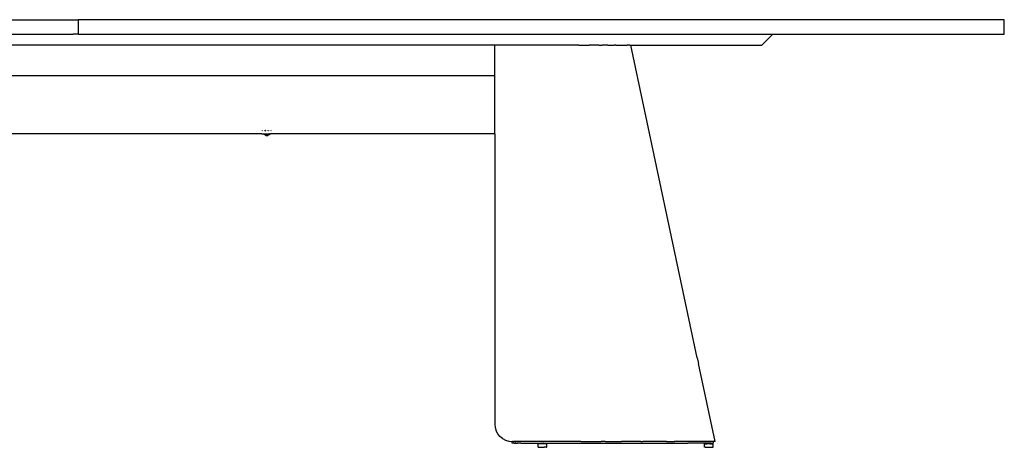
# Model space of a CAD drawing. Extents: x -1681 to 1519, y -1242 to 981.
# Tile 8 of 28: x -182 to 1519, y -1242 to -503. Entities that reach past the tile are written whole.
import ezdxf

# ---------------------------------------------------------------- set-up
doc = ezdxf.new("R2010")
doc.units = 0
doc.layers.get('0').update_dxf_attribs({"linetype": 'CONTINUOUS'})

msp = doc.modelspace()

# ---------------------------------------------------------------- linework, layer by layer
for p, q in [((-1448.2, -502.8), (-81.2, -502.8)), ((-81.2, -502.8), (-81.2, -527.8)), ((1285.8, -502.8), (-81.2, -502.8)), ((1346.1, -502.8), (1285.8, -502.8)), ((1402.3, -502.8), (1346.1, -502.8)), ((1450.5, -502.8), (1402.3, -502.8)), ((1487.5, -502.8), (1450.5, -502.8)), ((1510.8, -502.8), (1487.5, -502.8)), ((1518.8, -502.8), (1510.8, -502.8)), ((1518.8, -527.8), (1518.8, -502.8)), ((-485.1, -527.8), (-89.8, -527.8)), ((-81.2, -527.8), (-89.8, -527.8)), ((-81.2, -527.8), (1118.8, -527.8)), ((1099.8, -546.8), (1118.8, -527.8)), ((1118.8, -527.8), (1285.8, -527.8)), ((1285.8, -527.8), (1346.1, -527.8)), ((1346.1, -527.8), (1402.3, -527.8)), ((1402.3, -527.8), (1450.5, -527.8)), ((1450.5, -527.8), (1487.5, -527.8)), ((1487.5, -527.8), (1510.8, -527.8)), ((1510.8, -527.8), (1518.8, -527.8)), ((638.8, -546.8), (-750, -546.8)), ((713.4, -546.8), (638.8, -546.8)), ((638.8, -547.1), (638.8, -546.8)), ((638.8, -547.8), (638.8, -547.1)), ((638.8, -547.8), (638.8, -547.8)), ((638.8, -548.9), (638.8, -547.8)), ((638.8, -549), (638.8, -548.9)), ((638.8, -550.3), (638.8, -549)), ((638.8, -550.4), (638.8, -550.3)), ((638.8, -586.3), (638.8, -550.4)), ((750.8, -546.8), (713.4, -546.8)), ((769.4, -546.8), (750.8, -546.8)), ((778.5, -546.8), (769.4, -546.8)), ((783.5, -546.8), (778.5, -546.8)), ((783.5, -546.8), (801.6, -546.8)), ((818.6, -546.8), (801.6, -546.8)), ((818.6, -546.8), (824, -546.8)), ((824.1, -546.8), (824, -546.8)), ((834.1, -546.8), (824.1, -546.8)), ((834.1, -546.8), (844.5, -546.8)), ((844.5, -546.8), (844.7, -546.8)), ((847.7, -546.8), (844.7, -546.8)), ((847.7, -546.8), (858.8, -546.8)), ((858.8, -546.8), (867, -546.8)), ((871.9, -546.8), (867, -546.8)), ((871.9, -546.8), (873.5, -546.8)), ((988.4, -1087.4), (873.5, -546.8)), ((873.5, -546.8), (1099.8, -546.8)), ((638.8, -587), (638.8, -586.3)), ((638.8, -587.3), (638.8, -587)), ((638.8, -587.9), (638.8, -587.3)), ((638.8, -589), (638.8, -587.9)), ((638.8, -590.3), (638.8, -589)), ((638.8, -590.4), (638.8, -590.3)), ((638.8, -599.3), (638.8, -590.4)), ((120.6, -599.9), (-801.2, -599.9)), ((638.8, -599.9), (120.6, -599.9)), ((638.8, -599.9), (638.8, -599.3)), ((638.8, -603.9), (638.8, -599.9)), ((638.8, -604), (638.8, -603.9)), ((638.8, -616.7), (638.8, -604)), ((638.8, -616.8), (638.8, -616.7)), ((638.8, -629.5), (638.8, -616.8)), ((638.8, -629.6), (638.8, -629.5)), ((638.8, -640.7), (638.8, -629.6)), ((638.8, -640.9), (638.8, -640.7)), ((638.8, -649.1), (638.8, -640.9)), ((638.8, -649.3), (638.8, -649.1)), ((638.8, -653.6), (638.8, -649.3)), ((638.8, -653.7), (638.8, -653.6)), ((638.8, -689.5), (638.8, -653.7)), ((237.3, -694.8), (237.3, -694.6)), ((237.3, -695), (237.3, -694.8)), ((237.3, -695.2), (237.3, -695.2)), ((237.3, -695.3), (237.3, -695.2)), ((241.5, -694.8), (241.5, -694.6)), ((241.5, -695), (241.5, -694.8)), ((241.5, -695.2), (241.5, -695.2)), ((241.5, -695.3), (241.5, -695.2)), ((241.5, -695.3), (241.5, -695.3)), ((242.4, -694.8), (242.4, -694.8)), ((242.4, -694.8), (242.4, -694.9)), ((242.4, -694.8), (242.4, -694.9)), ((242.4, -694.8), (242.4, -694.8)), ((242.4, -694.9), (242.4, -694.8)), ((242.4, -694.8), (242.5, -694.8)), ((242.4, -694.8), (242.4, -694.8)), ((242.4, -694.8), (242.4, -694.9)), ((242.5, -694.8), (242.4, -694.8)), ((242.4, -695), (242.4, -694.9)), ((242.4, -694.9), (242.4, -694.9)), ((242.4, -694.9), (242.4, -694.9)), ((242.4, -695), (242.4, -695)), ((242.5, -694.8), (242.5, -694.8)), ((242.6, -694.8), (242.5, -694.8)), ((242.6, -694.7), (242.6, -694.7)), ((242.7, -694.7), (242.6, -694.7)), ((242.7, -694.7), (242.6, -694.7)), ((242.6, -694.7), (242.6, -694.7)), ((242.6, -694.7), (242.6, -694.7)), ((242.6, -694.7), (242.6, -694.8)), ((242.8, -694.6), (242.7, -694.6)), ((242.8, -694.6), (242.7, -694.6)), ((242.7, -694.6), (242.7, -694.7)), ((242.7, -695.2), (242.7, -695.2)), ((242.7, -695.2), (242.7, -695.2)), ((242.8, -695.3), (242.7, -695.2)), ((242.8, -694.6), (242.8, -694.6)), ((242.8, -695.3), (242.9, -695.3)), ((242.9, -695.3), (242.9, -695.3)), ((242.9, -695.3), (242.9, -695.3)), ((246.7, -694.7), (246.6, -694.8)), ((246.6, -694.8), (246.6, -695)), ((246.6, -694.8), (246.6, -694.8)), ((246.6, -694.8), (246.6, -694.8)), ((246.6, -694.8), (246.6, -694.8)), ((246.6, -694.8), (246.6, -694.9)), ((246.6, -694.9), (246.6, -695)), ((246.7, -694.7), (246.7, -694.7)), ((246.7, -694.7), (246.7, -694.7)), ((246.8, -694.7), (246.7, -694.7)), ((246.9, -694.6), (246.8, -694.7)), ((246.8, -694.7), (246.8, -694.7)), ((246.9, -694.6), (246.9, -694.6)), ((246.9, -694.6), (246.9, -694.6)), ((247, -694.6), (246.9, -694.6)), ((247, -694.6), (246.9, -694.7)), ((246.9, -694.7), (246.9, -694.6)), ((246.9, -695.2), (246.9, -695.2)), ((246.9, -695.2), (246.9, -695.2)), ((246.9, -695.2), (246.9, -695.3)), ((247, -695.3), (246.9, -695.3)), ((247, -694.6), (247, -694.6)), ((247, -695.3), (247.1, -695.3)), ((247.1, -695.3), (247.1, -695.3)), ((247.1, -695.3), (247.1, -695.3)), ((248, -694.8), (248, -694.6)), ((248, -695), (248, -694.8)), ((248, -695.3), (248, -695.2)), ((252.2, -694.8), (252.2, -694.6)), ((252.2, -695), (252.2, -694.8)), ((252.2, -695.2), (252.2, -695.2)), ((252.2, -695.2), (252.3, -695.2)), ((252.2, -695.3), (252.2, -695.2)), ((252.2, -695.3), (252.2, -695.3)), ((252.3, -695.3), (252.2, -695.3)), ((252.3, -695), (252.3, -694.6)), ((638.8, -693.6), (638.8, -689.5)), ((638.8, -694), (638.8, -693.6)), ((638.8, -694.1), (638.8, -694)), ((638.8, -694.5), (638.8, -694.1)), ((638.8, -694.6), (638.8, -694.5)), ((638.8, -694.6), (638.8, -694.6)), ((638.8, -695.1), (638.8, -694.6)), ((638.8, -695.2), (638.8, -695.1)), ((638.8, -695.2), (638.8, -695.3)), ((638.8, -696.6), (638.8, -695.3)), ((638.8, -696.7), (638.8, -696.6)), ((638.8, -697.8), (638.8, -696.7)), ((236.4, -699.8), (-402.2, -699.8)), ((236.4, -699.8), (239.8, -699.8)), ((239.8, -699.8), (239.8, -699.8)), ((239.8, -699.8), (239.9, -699.8)), ((239.8, -699.8), (239.8, -700.6)), ((239.8, -699.8), (239.8, -699.8)), ((239.8, -700.6), (239.8, -700.6)), ((239.8, -700.6), (239.8, -700.8)), ((239.8, -700.8), (239.8, -700.8)), ((239.8, -701), (239.8, -700.8)), ((239.8, -701), (239.8, -701.1)), ((239.8, -701.1), (239.8, -701.1)), ((239.8, -701.1), (239.8, -701.3)), ((239.8, -701.3), (239.8, -701.3)), ((239.8, -701.3), (239.8, -701.3)), ((239.9, -701.3), (239.8, -701.3)), ((239.8, -701.3), (239.8, -701.3)), ((239.9, -699.8), (239.9, -699.8)), ((239.9, -699.8), (240, -699.8)), ((240, -701.3), (239.9, -701.3)), ((239.9, -701.3), (239.9, -701.3)), ((240, -699.8), (240.4, -699.8)), ((240.4, -701.3), (240, -701.3)), ((240.4, -699.8), (240.9, -699.8)), ((240.5, -701.3), (240.4, -701.3)), ((240.8, -701.3), (240.5, -701.3)), ((240.8, -701.3), (240.9, -701.3)), ((240.9, -699.8), (241.6, -699.8)), ((240.9, -701.3), (241, -701.3)), ((241.3, -701.3), (241, -701.3)), ((241.4, -701.3), (241.3, -701.3)), ((241.6, -701.3), (241.4, -701.3)), ((241.6, -699.8), (242.4, -699.8)), ((241.6, -701.3), (241.7, -701.3)), ((241.7, -701.3), (241.8, -701.3)), ((241.7, -701.3), (241.8, -701.3)), ((241.8, -701.3), (242, -701.3)), ((241.8, -701.3), (241.8, -701.3)), ((241.8, -701.3), (242.1, -701.9)), ((241.8, -701.3), (242, -701.3)), ((242, -701.3), (242.3, -701.3)), ((242.1, -701.9), (242.5, -702.4)), ((242.3, -701.3), (242.4, -701.3)), ((242.4, -699.8), (243.3, -699.8)), ((242.4, -701.3), (242.9, -701.3)), ((242.5, -702.5), (242.5, -702.4)), ((242.7, -702.6), (242.5, -702.5)), ((242.7, -702.7), (242.7, -702.6)), ((242.8, -702.7), (242.7, -702.7)), ((242.8, -702.4), (242.8, -702.5)), ((242.8, -702.7), (242.8, -702.8)), ((243, -702.9), (242.8, -702.8)), ((242.9, -701.3), (243.3, -701.3)), ((243, -702.9), (243.1, -703)), ((243.1, -703), (243.2, -703)), ((243.3, -702.9), (243.2, -703)), ((243.2, -703), (243.2, -702.9)), ((243.3, -702.9), (243.2, -702.9)), ((243.3, -699.8), (244.2, -699.8)), ((243.3, -701.3), (243.5, -701.3)), ((243.3, -702.9), (243.4, -702.8)), ((243.3, -703), (243.3, -702.9)), ((243.3, -703), (243.4, -702.9)), ((243.3, -702.9), (243.3, -703)), ((243.3, -702.9), (243.3, -702.9)), ((243.3, -702.9), (243.3, -702.9)), ((243.4, -702.8), (243.5, -702.8)), ((243.7, -702.9), (243.4, -703)), ((243.4, -703), (243.4, -702.9)), ((243.5, -701.3), (244.2, -701.3)), ((243.5, -702.8), (243.5, -702.7)), ((243.5, -702.7), (243.6, -702.8)), ((243.6, -702.8), (243.7, -702.8)), ((243.8, -702.8), (243.7, -702.9)), ((243.7, -702.8), (243.8, -702.8)), ((243.9, -702.8), (243.8, -702.8)), ((243.8, -702.8), (244, -702.9)), ((244, -702.9), (244.5, -703)), ((244.2, -699.8), (245.1, -699.8)), ((244.2, -701.3), (244.2, -701.3)), ((244.2, -701.3), (245, -701.3)), ((244.5, -703), (244.6, -702.9)), ((244.7, -703), (244.6, -702.9)), ((244.7, -702.9), (244.7, -703)), ((244.8, -702.9), (244.7, -702.9)), ((244.7, -702.9), (244.7, -702.9)), ((244.9, -703), (244.8, -702.9)), ((244.8, -702.9), (244.9, -702.9)), ((244.9, -703), (245, -702.9)), ((244.9, -702.9), (245, -702.9)), ((245, -701.3), (245.1, -701.3)), ((245.5, -702.9), (245, -703)), ((245, -703), (245, -702.9)), ((245, -702.9), (245, -702.9)), ((245, -702.9), (245, -702.9)), ((245, -702.9), (245.1, -702.9)), ((245.1, -699.8), (246.1, -699.8)), ((245.1, -701.3), (245.7, -701.3)), ((245.1, -702.9), (245.4, -702.7)), ((245.4, -702.7), (245.5, -702.7)), ((245.5, -702.7), (245.6, -702.8)), ((245.7, -702.8), (245.5, -702.9)), ((245.6, -702.8), (245.6, -702.8)), ((245.6, -702.8), (245.6, -702.8)), ((245.6, -702.8), (245.6, -702.8)), ((245.6, -702.8), (245.7, -702.8)), ((245.7, -701.3), (246.1, -701.3)), ((245.7, -702.8), (245.8, -702.9)), ((245.8, -702.9), (246.1, -703)), ((246.1, -699.8), (247, -699.8)), ((246.1, -701.3), (246.4, -701.3)), ((246.2, -702.9), (246.1, -703)), ((246.3, -702.9), (246.2, -703)), ((246.2, -703), (246.2, -702.9)), ((246.2, -703), (246.2, -702.9)), ((246.2, -702.9), (246.3, -702.9)), ((246.3, -703), (246.3, -702.9)), ((246.3, -703), (246.3, -702.9)), ((246.4, -703), (246.3, -703)), ((246.4, -701.3), (247, -701.3)), ((246.4, -702.9), (246.6, -702.8)), ((246.6, -702.9), (246.4, -703)), ((246.4, -703), (246.4, -702.9)), ((246.7, -702.8), (246.6, -702.9)), ((246.6, -702.8), (246.7, -702.8)), ((246.7, -702.7), (247, -702.5)), ((246.7, -702.8), (246.7, -702.7)), ((246.7, -702.7), (246.7, -702.7)), ((247, -699.8), (247.8, -699.8)), ((247, -701.3), (247.4, -701.3)), ((247.4, -701.9), (247, -702.5)), ((247.4, -701.3), (247.7, -701.3)), ((247.8, -701.3), (247.4, -701.9)), ((247.7, -701.3), (247.8, -701.3)), ((247.8, -699.8), (248.5, -699.8)), ((247.8, -701.3), (248.5, -701.3)), ((248.5, -699.8), (249, -699.8)), ((248.5, -701.3), (249, -701.3)), ((249, -699.8), (249.5, -699.8)), ((249, -701.3), (249.5, -701.3)), ((249.5, -699.8), (249.7, -699.8)), ((249.6, -701.3), (249.5, -701.3)), ((249.5, -701.3), (249.5, -701.3)), ((249.7, -701.3), (249.6, -701.3)), ((249.8, -699.8), (249.7, -700.1)), ((249.7, -699.8), (249.7, -699.8)), ((249.7, -699.8), (249.8, -699.8)), ((249.7, -700.1), (249.7, -700.1)), ((249.7, -700.1), (249.7, -700.2)), ((249.7, -700.3), (249.7, -700.2)), ((249.7, -700.3), (249.7, -700.4)), ((249.7, -700.4), (249.7, -700.6)), ((249.7, -700.6), (249.8, -701.3)), ((249.7, -701.3), (249.8, -701.3)), ((249.8, -701.3), (249.7, -701.3)), ((249.7, -701.3), (249.7, -701.3)), ((638.8, -699.8), (249.8, -699.8)), ((638.8, -698), (638.8, -697.8)), ((638.8, -698.9), (638.8, -698)), ((638.8, -699), (638.8, -698.9)), ((638.8, -699.5), (638.8, -699)), ((638.8, -699.6), (638.8, -699.5)), ((638.8, -699.8), (638.8, -699.6)), ((638.8, -699.8), (638.8, -1201.8)), ((988.4, -1087.4), (990.4, -1096.8)), ((1019.1, -1231.8), (990.4, -1096.8)), ((638.8, -1201.8), (639.3, -1207.6)), ((639.3, -1207.6), (641, -1213.2)), ((643.7, -1218.4), (641, -1213.2)), ((647.4, -1222.9), (643.7, -1218.4)), ((652, -1226.7), (647.4, -1222.9)), ((652, -1226.7), (657.2, -1229.5)), ((657.2, -1229.5), (662.8, -1231.2)), ((662.8, -1231.2), (668.8, -1231.8)), ((668.8, -1231.8), (669, -1231.8)), ((668.8, -1234.8), (668.8, -1231.8)), ((669, -1234.8), (668.8, -1234.8)), ((669.7, -1231.8), (669, -1231.8)), ((669.7, -1234.8), (669, -1234.8)), ((670.8, -1231.8), (669.7, -1231.8)), ((670.8, -1234.8), (669.7, -1234.8)), ((670.8, -1231.8), (672.2, -1231.8)), ((672.2, -1234.8), (670.8, -1234.8)), ((673.8, -1231.8), (672.2, -1231.8)), ((672.2, -1234.8), (673.8, -1234.8)), ((673.8, -1231.8), (674.1, -1231.8)), ((674.7, -1234.8), (673.8, -1234.8)), ((726.9, -1231.8), (674.1, -1231.8)), ((674.7, -1234.8), (674.8, -1234.8)), ((674.8, -1234.8), (676.8, -1234.8)), ((676.8, -1234.8), (676.8, -1234.8)), ((676.9, -1234.8), (676.8, -1234.8)), ((677, -1234.8), (676.9, -1234.8)), ((677, -1234.8), (677.1, -1234.8)), ((677.1, -1234.8), (677.2, -1234.8)), ((677.2, -1234.8), (677.9, -1234.8)), ((677.9, -1234.8), (677.9, -1234.8)), ((678.7, -1234.8), (677.9, -1234.8)), ((678.7, -1234.8), (678.8, -1234.8)), ((679.6, -1234.8), (678.8, -1234.8)), ((679.6, -1234.8), (679.7, -1234.8)), ((681.4, -1234.8), (679.7, -1234.8)), ((681.4, -1234.8), (681.4, -1234.8)), ((681.4, -1234.8), (681.5, -1234.8)), ((681.4, -1234.8), (681.4, -1234.8)), ((683.7, -1234.8), (681.5, -1234.8)), ((683.7, -1234.8), (717.8, -1234.9)), ((713.3, -1235.8), (713.3, -1235.8)), ((713.3, -1241.4), (713.3, -1235.8)), ((713.4, -1235.8), (713.3, -1235.8)), ((713.3, -1241.8), (713.3, -1241.4)), ((713.5, -1235.8), (713.4, -1235.8)), ((713.6, -1235.8), (713.5, -1235.8)), ((713.9, -1235.8), (713.6, -1235.8)), ((713.6, -1235.8), (713.6, -1235.8)), ((714, -1235.8), (713.9, -1235.8)), ((714.1, -1235.8), (714, -1235.8)), ((714.5, -1235.8), (714.1, -1235.8)), ((714.6, -1235.8), (714.5, -1235.8)), ((715.2, -1235.8), (714.6, -1235.8)), ((715.3, -1235.8), (715.2, -1235.8)), ((716, -1235.8), (715.3, -1235.8)), ((716.2, -1235.8), (716, -1235.8)), ((716.9, -1235.8), (716.2, -1235.8)), ((717.1, -1235.8), (716.9, -1235.8)), ((717.8, -1235.8), (717.1, -1235.8)), ((717.8, -1234.8), (717.8, -1234.9)), ((717.8, -1235.8), (717.8, -1234.9)), ((717.8, -1234.9), (717.8, -1234.9)), ((717.8, -1234.9), (717.8, -1234.9)), ((717.8, -1234.9), (717.9, -1234.9)), ((717.8, -1234.9), (717.8, -1234.9)), ((717.8, -1234.9), (717.8, -1234.9)), ((717.8, -1234.9), (717.9, -1234.9)), ((717.8, -1235.8), (717.8, -1235.8)), ((718, -1235.8), (717.8, -1235.8)), ((718, -1235.8), (717.8, -1235.8)), ((717.9, -1234.8), (717.9, -1234.8)), ((717.9, -1234.9), (717.9, -1234.8)), ((717.9, -1234.9), (718, -1234.9)), ((717.9, -1234.9), (717.9, -1234.9)), ((717.9, -1234.9), (717.9, -1234.9)), ((718, -1234.9), (718.1, -1234.9)), ((718, -1235.7), (718.1, -1235.6)), ((718, -1235.7), (718, -1235.8)), ((718, -1235.7), (718, -1235.7)), ((718, -1235.8), (718, -1235.8)), ((718.1, -1235.8), (718, -1235.8)), ((718, -1235.8), (718, -1235.8)), ((718.1, -1234.9), (718.1, -1234.9)), ((718.2, -1234.9), (718.1, -1234.9)), ((718.1, -1235.6), (718.2, -1235.6)), ((718.2, -1235.8), (718.1, -1235.8)), ((718.3, -1234.8), (718.2, -1234.8)), ((718.2, -1234.8), (718.2, -1234.9)), ((718.3, -1235.5), (718.2, -1235.5)), ((718.2, -1235.5), (718.2, -1235.6)), ((718.3, -1235.8), (718.2, -1235.8)), ((718.2, -1235.8), (718.2, -1235.8)), ((718.2, -1235.8), (718.2, -1235.8)), ((718.2, -1235.8), (718.2, -1235.8)), ((718.3, -1234.8), (718.3, -1234.8)), ((718.3, -1234.8), (718.4, -1234.8)), ((718.4, -1235.5), (718.3, -1235.5)), ((718.3, -1235.5), (718.3, -1235.5)), ((718.4, -1235.8), (718.3, -1235.8)), ((718.4, -1234.8), (718.4, -1234.8)), ((718.4, -1234.8), (718.5, -1234.9)), ((718.6, -1235.8), (718.4, -1235.8)), ((718.6, -1234.8), (718.5, -1234.9)), ((718.5, -1234.9), (718.5, -1234.9)), ((718.6, -1234.8), (718.7, -1234.9)), ((718.7, -1235.8), (718.6, -1235.8)), ((718.7, -1234.9), (718.8, -1234.9)), ((718.7, -1234.9), (718.7, -1234.9)), ((719.1, -1235.8), (718.7, -1235.8)), ((718.8, -1234.8), (718.9, -1234.8)), ((718.8, -1234.9), (718.8, -1234.9)), ((718.8, -1234.9), (718.9, -1234.9)), ((718.9, -1234.8), (719, -1234.8)), ((718.9, -1234.9), (719, -1234.9)), ((719, -1234.8), (719, -1234.9)), ((719, -1234.9), (719, -1234.9)), ((719, -1234.9), (719.1, -1234.9)), ((719.2, -1234.9), (719.1, -1234.9)), ((719.1, -1234.9), (719.1, -1234.9)), ((719.2, -1235.8), (719.1, -1235.8)), ((719.3, -1235), (719.2, -1234.9)), ((719.2, -1234.9), (719.2, -1234.9)), ((719.2, -1234.9), (719.2, -1234.9)), ((719.2, -1234.9), (719.3, -1234.9)), ((719.7, -1235.8), (719.2, -1235.8)), ((719.4, -1234.9), (719.3, -1235)), ((719.3, -1234.9), (719.3, -1234.9)), ((719.3, -1234.9), (719.4, -1234.9)), ((719.4, -1234.9), (719.4, -1235)), ((719.4, -1235), (719.4, -1234.9)), ((719.5, -1234.9), (719.4, -1234.9)), ((719.4, -1234.9), (719.4, -1234.9)), ((719.4, -1234.9), (719.5, -1234.9)), ((719.5, -1234.8), (719.6, -1234.8)), ((719.5, -1234.9), (719.5, -1234.8)), ((719.5, -1234.9), (719.6, -1234.9)), ((719.5, -1234.9), (719.5, -1234.9)), ((719.6, -1234.8), (719.7, -1234.8)), ((719.6, -1234.8), (719.6, -1234.8)), ((719.6, -1234.9), (719.6, -1234.9)), ((719.6, -1234.9), (719.7, -1234.9)), ((719.7, -1234.8), (719.7, -1234.9)), ((719.7, -1234.8), (719.8, -1234.8)), ((719.7, -1234.8), (719.7, -1234.8)), ((719.7, -1234.9), (719.7, -1234.9)), ((719.8, -1235.8), (719.7, -1235.8)), ((719.8, -1234.9), (719.8, -1234.8)), ((719.9, -1234.9), (719.8, -1234.9)), ((720.2, -1235.8), (719.8, -1235.8)), ((719.9, -1234.9), (720, -1234.9)), ((720.1, -1235), (720, -1234.9)), ((720.1, -1234.9), (720, -1234.9)), ((720.1, -1234.9), (720.2, -1234.8)), ((720.2, -1234.9), (720.1, -1234.9)), ((720.1, -1234.9), (720.1, -1235)), ((720.1, -1234.9), (720.1, -1234.9)), ((720.1, -1234.9), (720.1, -1234.9)), ((720.2, -1234.8), (720.2, -1234.9)), ((720.2, -1234.9), (720.2, -1234.9)), ((720.3, -1234.9), (720.2, -1234.9)), ((720.2, -1234.9), (720.3, -1234.9)), ((720.3, -1235.8), (720.2, -1235.8)), ((720.3, -1234.9), (720.3, -1234.8)), ((720.3, -1234.8), (720.4, -1234.8)), ((720.4, -1234.9), (720.3, -1234.9)), ((720.4, -1235.8), (720.3, -1235.8)), ((720.4, -1234.8), (720.5, -1234.9)), ((720.4, -1234.9), (720.4, -1234.9)), ((720.4, -1234.9), (720.5, -1235)), ((720.5, -1235.8), (720.4, -1235.8)), ((720.4, -1235.8), (720.4, -1235.8)), ((720.5, -1234.9), (720.6, -1234.8)), ((720.5, -1235), (720.5, -1234.9)), ((720.5, -1234.9), (720.5, -1235)), ((720.6, -1235), (720.5, -1235)), ((720.8, -1235.8), (720.5, -1235.8)), ((720.6, -1234.8), (720.7, -1234.9)), ((720.6, -1234.8), (720.6, -1234.8)), ((720.7, -1234.9), (720.6, -1235)), ((720.7, -1234.9), (720.8, -1234.9)), ((720.7, -1234.9), (720.7, -1234.9)), ((720.7, -1234.9), (720.7, -1234.9)), ((720.8, -1234.9), (720.8, -1234.9)), ((720.9, -1234.9), (720.8, -1234.9)), ((720.9, -1235.8), (720.8, -1235.8)), ((721, -1234.9), (720.9, -1234.9)), ((720.9, -1234.9), (720.9, -1234.9)), ((721, -1235.8), (720.9, -1235.8)), ((721, -1234.9), (721, -1234.9)), ((721, -1234.9), (721.1, -1234.9)), ((721.3, -1235.8), (721, -1235.8)), ((721.1, -1234.9), (721.2, -1234.9)), ((721.1, -1234.9), (721.1, -1234.9)), ((721.2, -1234.8), (721.3, -1234.8)), ((721.2, -1234.8), (721.2, -1234.8)), ((721.2, -1234.8), (721.2, -1234.9)), ((721.3, -1234.8), (721.3, -1234.8)), ((721.3, -1234.8), (721.3, -1234.8)), ((721.3, -1234.8), (721.4, -1234.8)), ((721.3, -1235.8), (721.3, -1235.8)), ((721.4, -1235.8), (721.3, -1235.8)), ((721.4, -1234.8), (721.5, -1234.8)), ((721.5, -1235.8), (721.4, -1235.8)), ((721.5, -1234.8), (721.5, -1234.9)), ((721.5, -1234.9), (721.6, -1234.9)), ((721.6, -1235.8), (721.5, -1235.8)), ((721.6, -1234.9), (721.7, -1234.9)), ((721.7, -1235.8), (721.6, -1235.8)), ((721.6, -1235.8), (721.6, -1235.8)), ((721.8, -1234.8), (721.7, -1234.8)), ((721.7, -1234.9), (721.7, -1234.8)), ((721.9, -1235.8), (721.7, -1235.8)), ((721.8, -1234.8), (721.8, -1234.8)), ((721.8, -1234.8), (721.9, -1234.8)), ((721.9, -1234.8), (721.9, -1234.8)), ((721.9, -1234.8), (722, -1234.8)), ((722, -1235.8), (721.9, -1235.8)), ((722.1, -1234.8), (722, -1234.8)), ((722.1, -1235.8), (722, -1235.8)), ((722.1, -1234.8), (722.2, -1234.9)), ((722.1, -1234.8), (722.1, -1234.8)), ((722.2, -1235.8), (722.1, -1235.8)), ((722.2, -1234.9), (722.2, -1234.9)), ((722.2, -1234.9), (722.2, -1234.9)), ((722.2, -1234.9), (722.3, -1234.9)), ((722.5, -1235.8), (722.2, -1235.8)), ((722.4, -1234.8), (722.3, -1234.9)), ((722.5, -1234.9), (722.4, -1234.8)), ((722.5, -1234.8), (722.5, -1234.9)), ((722.7, -1234.8), (722.5, -1234.8)), ((722.5, -1234.9), (722.5, -1234.9)), ((722.6, -1235.8), (722.5, -1235.8)), ((722.5, -1235.8), (722.5, -1235.8)), ((723, -1235.8), (722.6, -1235.8)), ((722.7, -1234.8), (722.8, -1234.8)), ((722.8, -1234.8), (722.9, -1234.8)), ((722.9, -1234.8), (722.9, -1234.8)), ((722.9, -1234.8), (722.9, -1234.8)), ((723, -1234.8), (722.9, -1234.8)), ((723, -1234.8), (723, -1234.8)), ((723, -1234.8), (723.1, -1234.9)), ((723.1, -1235.8), (723, -1235.8)), ((723.1, -1234.8), (723.2, -1234.8)), ((723.1, -1234.8), (723.1, -1234.9)), ((723.3, -1235.8), (723.1, -1235.8)), ((723.2, -1234.8), (723.2, -1234.9)), ((723.2, -1234.8), (723.2, -1234.8)), ((723.2, -1234.8), (723.2, -1234.9)), ((723.3, -1234.8), (723.2, -1234.8)), ((723.2, -1234.8), (723.2, -1234.8)), ((723.2, -1234.8), (723.2, -1234.8)), ((723.2, -1234.9), (723.2, -1234.9)), ((723.2, -1234.9), (723.2, -1234.9)), ((723.2, -1234.9), (723.2, -1235)), ((723.2, -1235), (723.2, -1235)), ((723.2, -1235), (723.3, -1235.1)), ((723.2, -1235), (723.2, -1235)), ((723.2, -1235), (723.2, -1235)), ((723.2, -1235), (723.2, -1235)), ((723.2, -1235), (723.2, -1235.1)), ((723.2, -1235.1), (723.2, -1235.1)), ((723.2, -1235.1), (723.2, -1235.2)), ((723.2, -1235.2), (723.3, -1235.2)), ((723.3, -1234.8), (786.8, -1234.8)), ((723.4, -1235.1), (723.3, -1235.1)), ((723.3, -1235.1), (723.3, -1235.1)), ((723.3, -1235.1), (723.3, -1235.1)), ((723.3, -1235.2), (723.3, -1235.2)), ((723.3, -1235.2), (723.3, -1235.2)), ((723.3, -1235.2), (723.4, -1235.2)), ((723.4, -1235.8), (723.3, -1235.8)), ((723.5, -1235.2), (723.4, -1235.1)), ((723.4, -1235.1), (723.4, -1235.1)), ((723.4, -1235.1), (723.4, -1235.2)), ((723.4, -1235.2), (723.5, -1235.2)), ((723.4, -1235.2), (723.4, -1235.2)), ((723.4, -1235.8), (723.4, -1235.8)), ((723.5, -1235.8), (723.4, -1235.8)), ((723.5, -1235.2), (723.6, -1235.3)), ((723.5, -1235.2), (723.5, -1235.2)), ((723.6, -1235.3), (723.5, -1235.3)), ((723.6, -1235.8), (723.5, -1235.8)), ((723.6, -1235.2), (723.6, -1235.3)), ((723.7, -1235.3), (723.6, -1235.2)), ((723.6, -1235.3), (723.6, -1235.3)), ((723.7, -1235.4), (723.6, -1235.3)), ((723.6, -1235.8), (723.6, -1235.8)), ((723.7, -1235.8), (723.6, -1235.8)), ((723.7, -1235.3), (723.8, -1235.3)), ((723.7, -1235.3), (723.7, -1235.3)), ((723.7, -1235.3), (723.7, -1235.4)), ((723.7, -1235.4), (723.7, -1235.3)), ((723.8, -1235.4), (723.7, -1235.4)), ((723.8, -1235.4), (723.7, -1235.4)), ((723.7, -1235.4), (723.7, -1235.6)), ((723.7, -1235.6), (723.7, -1235.8)), ((723.8, -1235.8), (723.7, -1235.8)), ((723.8, -1235.3), (723.8, -1235.4)), ((724.6, -1235.8), (723.8, -1235.8)), ((724.8, -1235.8), (724.6, -1235.8)), ((724.9, -1235.8), (724.8, -1235.8)), ((725.1, -1235.8), (724.9, -1235.8)), ((725.5, -1235.8), (725.1, -1235.8)), ((725.7, -1235.8), (725.5, -1235.8)), ((725.7, -1235.8), (725.7, -1235.8)), ((725.8, -1235.8), (725.7, -1235.8)), ((726, -1235.8), (725.8, -1235.8)), ((725.8, -1235.8), (725.8, -1235.8)), ((726, -1235.8), (726.4, -1235.8)), ((726.5, -1235.8), (726.4, -1235.8)), ((726.7, -1235.8), (726.5, -1235.8)), ((726.7, -1235.8), (727.1, -1235.8)), ((755.4, -1231.8), (726.9, -1231.8)), ((727.1, -1235.8), (727.2, -1235.8)), ((727.2, -1235.8), (727.2, -1235.8)), ((727.2, -1235.8), (727.4, -1235.8)), ((727.4, -1235.8), (727.6, -1235.8)), ((727.7, -1235.8), (727.6, -1235.8)), ((727.8, -1235.8), (727.7, -1235.8)), ((727.7, -1235.8), (727.7, -1235.8)), ((727.8, -1235.8), (728, -1235.8)), ((728.1, -1235.8), (728, -1235.8)), ((728.1, -1235.8), (728.1, -1235.8)), ((728.2, -1235.8), (728.1, -1235.8)), ((728.3, -1235.8), (728.2, -1235.8)), ((728.3, -1241.8), (728.3, -1235.8)), ((786.8, -1231.8), (755.4, -1231.8)), ((787.1, -1231.8), (786.8, -1231.8)), ((786.8, -1234.8), (822.6, -1234.8)), ((787.1, -1231.8), (822.6, -1231.8)), ((829.1, -1231.8), (822.6, -1231.8)), ((822.6, -1234.8), (857.5, -1234.8)), ((829.1, -1231.8), (850.7, -1231.8)), ((850.7, -1231.8), (857.5, -1231.8)), ((872.5, -1231.8), (857.5, -1231.8)), ((857.5, -1234.8), (890.7, -1234.8)), ((890.7, -1231.8), (872.5, -1231.8)), ((890.7, -1231.8), (894.2, -1231.8)), ((890.7, -1234.8), (921.4, -1234.8)), ((915.4, -1231.8), (894.2, -1231.8)), ((921.4, -1231.8), (915.4, -1231.8)), ((935.4, -1231.8), (921.4, -1231.8)), ((921.4, -1234.8), (948.7, -1234.8)), ((935.4, -1231.8), (948.7, -1231.8)), ((953.8, -1231.8), (948.7, -1231.8)), ((948.9, -1234.8), (948.7, -1234.8)), ((948.9, -1234.8), (972, -1234.8)), ((970, -1231.8), (953.8, -1231.8)), ((972, -1231.8), (970, -1231.8)), ((983.9, -1231.8), (972, -1231.8)), ((990.8, -1234.8), (972, -1234.8)), ((990.8, -1231.8), (983.9, -1231.8)), ((995.3, -1231.8), (990.8, -1231.8)), ((1004.5, -1234.8), (990.8, -1234.8)), ((1004.3, -1231.8), (995.3, -1231.8)), ((1000.8, -1237.9), (1000.8, -1235.8)), ((1000.8, -1235.8), (1000.8, -1235.8)), ((1000.8, -1235.8), (1000.9, -1235.8)), ((1000.8, -1237.9), (1000.8, -1235.8)), ((1000.8, -1239.6), (1000.8, -1237.9)), ((1000.8, -1241.8), (1000.8, -1239.6)), ((1000.8, -1241.8), (1000.8, -1239.6)), ((1000.9, -1235.8), (1000.9, -1235.8)), ((1001, -1235.8), (1000.9, -1235.8)), ((1001.1, -1235.8), (1001, -1235.8)), ((1001.3, -1235.8), (1001.1, -1235.8)), ((1001.5, -1235.8), (1001.3, -1235.8)), ((1001.8, -1235.8), (1001.5, -1235.8)), ((1001.8, -1235.8), (1002.4, -1235.8)), ((1002.4, -1235.8), (1003.2, -1235.8)), ((1003.2, -1235.8), (1004.1, -1235.8)), ((1004.1, -1235.8), (1005.1, -1235.8)), ((1004.6, -1231.8), (1004.3, -1231.8)), ((1004.6, -1234.8), (1004.5, -1234.8)), ((1012.9, -1231.8), (1004.6, -1231.8)), ((1004.7, -1234.8), (1004.6, -1234.8)), ((1005, -1234.8), (1004.7, -1234.8)), ((1005.3, -1234.8), (1005, -1234.8)), ((1005, -1234.8), (1005.3, -1234.9)), ((1005.3, -1235.8), (1005.1, -1235.8)), ((1005.3, -1234.8), (1005.3, -1234.8)), ((1005.3, -1234.9), (1005.4, -1234.8)), ((1005.3, -1234.8), (1005.3, -1234.9)), ((1005.4, -1234.8), (1005.3, -1234.8)), ((1005.3, -1234.8), (1005.3, -1234.8)), ((1005.3, -1234.8), (1005.3, -1234.9)), ((1005.3, -1234.9), (1005.3, -1234.9)), ((1005.3, -1234.9), (1005.3, -1234.9)), ((1005.3, -1234.9), (1005.3, -1234.9)), ((1005.3, -1235), (1005.3, -1234.9)), ((1005.3, -1234.9), (1005.4, -1234.9)), ((1005.3, -1234.9), (1005.3, -1234.9)), ((1005.3, -1234.9), (1005.3, -1234.9)), ((1005.3, -1234.9), (1005.3, -1234.9)), ((1005.3, -1235), (1005.3, -1235.3)), ((1005.3, -1235), (1005.3, -1235)), ((1005.3, -1235.3), (1005.3, -1235.4)), ((1005.3, -1235.4), (1005.3, -1235.8)), ((1005.3, -1235.8), (1005.3, -1235.8)), ((1005.5, -1235.8), (1005.3, -1235.8)), ((1005.4, -1234.8), (1005.4, -1234.9)), ((1005.4, -1234.9), (1005.5, -1234.9)), ((1005.5, -1234.9), (1005.5, -1234.9)), ((1005.5, -1234.9), (1005.5, -1234.9)), ((1005.5, -1234.9), (1005.6, -1234.9)), ((1005.5, -1234.9), (1005.6, -1234.9)), ((1005.7, -1235.8), (1005.5, -1235.8)), ((1005.7, -1234.8), (1005.6, -1234.9)), ((1005.6, -1234.9), (1005.7, -1234.9)), ((1005.6, -1234.9), (1005.7, -1234.9)), ((1005.6, -1234.9), (1005.6, -1234.9)), ((1005.6, -1234.9), (1005.6, -1234.9)), ((1005.7, -1234.9), (1005.7, -1234.8)), ((1005.7, -1234.9), (1005.8, -1234.9)), ((1005.7, -1234.9), (1005.7, -1234.9)), ((1005.7, -1234.9), (1005.7, -1234.9)), ((1005.8, -1235.8), (1005.7, -1235.8)), ((1005.8, -1234.9), (1005.8, -1234.9)), ((1005.8, -1234.9), (1005.8, -1234.9)), ((1005.8, -1234.9), (1005.9, -1234.9)), ((1005.8, -1234.9), (1005.9, -1235)), ((1006.2, -1235.8), (1005.8, -1235.8)), ((1005.9, -1234.8), (1005.9, -1234.9)), ((1005.9, -1234.8), (1006, -1234.8)), ((1005.9, -1234.9), (1005.9, -1234.9)), ((1005.9, -1234.9), (1005.9, -1234.9)), ((1005.9, -1234.9), (1006, -1234.9)), ((1005.9, -1235), (1005.9, -1235)), ((1006, -1235), (1005.9, -1235)), ((1005.9, -1235), (1005.9, -1235)), ((1006, -1234.8), (1006.1, -1234.9)), ((1006, -1234.8), (1006, -1234.8)), ((1006, -1235), (1006.1, -1234.9)), ((1006, -1234.9), (1006.1, -1234.9)), ((1006, -1235), (1006, -1235)), ((1006.1, -1234.8), (1006.2, -1234.9)), ((1006.1, -1234.9), (1006.1, -1234.8)), ((1006.1, -1234.9), (1006.1, -1234.8)), ((1006.1, -1234.9), (1006.1, -1234.9)), ((1006.1, -1234.9), (1006.1, -1234.9)), ((1006.1, -1234.9), (1006.1, -1234.9)), ((1006.3, -1234.9), (1006.2, -1234.9)), ((1006.2, -1234.9), (1006.2, -1234.9)), ((1006.2, -1234.9), (1006.2, -1234.9)), ((1006.2, -1234.9), (1006.3, -1234.9)), ((1006.2, -1235.8), (1006.2, -1235.8)), ((1006.4, -1235.8), (1006.2, -1235.8)), ((1006.4, -1234.8), (1006.3, -1234.8)), ((1006.3, -1234.8), (1006.3, -1234.9)), ((1006.3, -1234.9), (1006.3, -1234.9)), ((1006.3, -1234.9), (1006.4, -1234.9)), ((1006.3, -1234.9), (1006.4, -1234.9)), ((1006.4, -1234.9), (1006.4, -1234.8)), ((1006.5, -1234.9), (1006.4, -1234.9)), ((1006.4, -1234.9), (1006.5, -1235)), ((1006.4, -1234.9), (1006.4, -1234.9)), ((1006.4, -1234.9), (1006.5, -1234.9)), ((1006.4, -1234.9), (1006.4, -1234.9)), ((1006.6, -1235.8), (1006.4, -1235.8)), ((1006.5, -1234.9), (1006.5, -1234.9)), ((1006.5, -1235), (1006.5, -1234.9)), ((1006.5, -1234.9), (1006.6, -1235)), ((1006.5, -1234.9), (1006.5, -1234.9)), ((1006.5, -1234.9), (1006.5, -1234.9)), ((1006.6, -1234.9), (1006.5, -1234.9)), ((1006.6, -1234.8), (1006.7, -1234.8)), ((1006.6, -1234.8), (1006.6, -1234.9)), ((1006.7, -1234.9), (1006.6, -1234.9)), ((1006.6, -1234.9), (1006.7, -1234.9)), ((1006.6, -1234.9), (1006.6, -1234.9)), ((1006.6, -1235), (1006.6, -1234.9)), ((1006.6, -1234.9), (1006.6, -1234.9)), ((1006.6, -1234.9), (1006.6, -1234.9)), ((1006.6, -1235), (1006.6, -1235)), ((1006.7, -1235.8), (1006.6, -1235.8)), ((1006.8, -1234.8), (1006.7, -1234.9)), ((1006.7, -1234.8), (1006.7, -1234.9)), ((1006.8, -1234.8), (1006.7, -1234.8)), ((1006.7, -1234.8), (1006.7, -1234.8)), ((1006.7, -1234.9), (1006.7, -1234.9)), ((1006.8, -1235.8), (1006.7, -1235.8)), ((1006.7, -1235.8), (1006.7, -1235.8)), ((1006.8, -1234.8), (1006.8, -1234.9)), ((1006.9, -1234.8), (1006.8, -1234.9)), ((1006.8, -1234.9), (1006.8, -1234.8)), ((1006.8, -1234.9), (1006.8, -1234.9)), ((1006.8, -1234.9), (1006.9, -1234.9)), ((1006.8, -1234.9), (1006.9, -1234.9)), ((1007, -1235.8), (1006.8, -1235.8)), ((1007, -1234.9), (1006.9, -1234.8)), ((1006.9, -1234.8), (1006.9, -1234.8)), ((1007, -1234.9), (1006.9, -1235)), ((1006.9, -1235), (1006.9, -1234.9)), ((1007, -1234.9), (1006.9, -1234.9)), ((1006.9, -1234.9), (1006.9, -1234.9)), ((1006.9, -1234.9), (1007, -1234.9)), ((1007.1, -1234.9), (1007, -1235)), ((1007, -1234.9), (1007.1, -1234.9)), ((1007, -1235), (1007, -1234.9)), ((1007, -1234.9), (1007, -1234.9)), ((1007, -1234.9), (1007, -1234.9)), ((1007.1, -1234.9), (1007, -1234.9)), ((1007, -1234.9), (1007, -1234.9)), ((1007.2, -1235.8), (1007, -1235.8)), ((1007.1, -1234.9), (1007.1, -1234.8)), ((1007.1, -1234.8), (1007.2, -1234.9)), ((1007.2, -1235), (1007.1, -1234.9)), ((1007.1, -1234.9), (1007.1, -1234.9)), ((1007.1, -1234.9), (1007.1, -1234.9)), ((1007.2, -1234.9), (1007.2, -1234.9)), ((1007.2, -1234.9), (1007.2, -1235)), ((1007.2, -1234.9), (1007.3, -1234.9)), ((1007.3, -1235), (1007.2, -1234.9)), ((1007.2, -1234.9), (1007.2, -1234.9)), ((1007.2, -1234.9), (1007.4, -1234.9)), ((1007.3, -1235.8), (1007.2, -1235.8)), ((1007.2, -1235.8), (1007.2, -1235.8)), ((1007.3, -1234.9), (1007.4, -1234.9)), ((1007.3, -1234.9), (1007.3, -1234.9)), ((1007.4, -1235), (1007.3, -1235)), ((1007.3, -1235.8), (1007.3, -1235.8)), ((1007.3, -1235.8), (1007.3, -1235.8)), ((1007.8, -1235.8), (1007.3, -1235.8)), ((1007.4, -1234.8), (1007.4, -1234.8)), ((1007.4, -1234.8), (1007.4, -1234.9)), ((1007.5, -1234.9), (1007.4, -1234.8)), ((1007.4, -1234.9), (1007.4, -1235)), ((1007.4, -1235), (1007.5, -1234.9)), ((1007.5, -1235), (1007.4, -1235)), ((1007.4, -1235), (1007.4, -1235)), ((1007.5, -1235), (1007.4, -1235)), ((1007.6, -1234.8), (1007.5, -1234.9)), ((1007.5, -1234.9), (1007.6, -1235)), ((1007.5, -1234.9), (1007.5, -1234.9)), ((1007.5, -1234.9), (1007.6, -1235)), ((1007.6, -1235), (1007.5, -1235)), ((1007.5, -1235), (1007.5, -1235)), ((1007.5, -1235), (1007.5, -1235)), ((1007.7, -1234.9), (1007.6, -1234.8)), ((1007.6, -1234.8), (1007.6, -1234.8)), ((1007.7, -1235), (1007.6, -1235)), ((1007.6, -1235), (1007.6, -1235)), ((1007.7, -1235), (1007.6, -1235)), ((1007.6, -1235), (1007.6, -1235)), ((1007.8, -1234.9), (1007.7, -1234.9)), ((1007.7, -1234.9), (1007.7, -1235)), ((1007.7, -1234.9), (1007.8, -1234.9)), ((1007.7, -1234.9), (1007.7, -1234.9)), ((1007.8, -1234.9), (1007.8, -1234.8)), ((1007.8, -1234.8), (1007.8, -1234.8)), ((1007.8, -1234.8), (1007.9, -1234.8)), ((1007.8, -1234.9), (1007.8, -1234.9)), ((1007.8, -1234.9), (1007.8, -1234.9)), ((1007.9, -1234.9), (1007.8, -1234.9)), ((1007.8, -1235), (1007.8, -1234.9)), ((1007.8, -1234.9), (1007.8, -1234.9)), ((1007.9, -1235), (1007.8, -1235)), ((1007.8, -1235.8), (1007.8, -1235.8)), ((1007.8, -1235.8), (1007.8, -1235.8)), ((1007.8, -1235.8), (1008, -1235.8)), ((1007.9, -1234.8), (1007.9, -1234.9)), ((1007.9, -1234.9), (1007.9, -1234.8)), ((1007.9, -1234.8), (1007.9, -1234.8)), ((1007.9, -1234.9), (1007.9, -1234.9)), ((1007.9, -1234.9), (1008, -1234.9)), ((1008, -1235), (1007.9, -1234.9)), ((1008, -1235), (1007.9, -1235)), ((1007.9, -1235), (1007.9, -1235)), ((1008.1, -1234.8), (1008, -1234.8)), ((1008, -1234.9), (1008, -1234.8)), ((1008.1, -1234.9), (1008, -1234.9)), ((1008, -1234.9), (1008, -1235)), ((1008, -1234.9), (1008.1, -1234.9)), ((1008, -1234.9), (1008, -1234.9)), ((1008.1, -1235), (1008, -1235)), ((1008, -1235), (1008, -1235)), ((1008.4, -1235.8), (1008, -1235.8)), ((1008.2, -1234.8), (1008.1, -1234.9)), ((1008.1, -1234.8), (1008.1, -1234.9)), ((1008.1, -1234.9), (1008.2, -1234.9)), ((1008.1, -1234.9), (1008.2, -1234.9)), ((1008.1, -1234.9), (1008.1, -1234.9)), ((1008.2, -1235), (1008.1, -1234.9)), ((1008.1, -1234.9), (1008.1, -1234.9)), ((1008.1, -1235), (1008.2, -1235)), ((1008.1, -1235), (1008.1, -1235)), ((1008.2, -1234.8), (1008.2, -1234.8)), ((1008.3, -1234.8), (1008.2, -1234.8)), ((1008.3, -1234.9), (1008.2, -1235)), ((1008.3, -1234.9), (1008.2, -1235)), ((1008.3, -1234.9), (1008.2, -1234.9)), ((1008.3, -1234.9), (1008.2, -1234.9)), ((1008.2, -1234.9), (1008.2, -1234.9)), ((1008.2, -1235), (1008.2, -1235)), ((1008.3, -1234.9), (1008.3, -1234.8)), ((1008.3, -1234.9), (1008.3, -1234.9)), ((1008.3, -1234.9), (1008.3, -1234.9)), ((1008.4, -1234.9), (1008.3, -1234.9)), ((1008.3, -1234.9), (1008.4, -1234.9)), ((1008.3, -1234.9), (1008.3, -1235)), ((1008.3, -1234.9), (1008.4, -1235)), ((1008.3, -1234.9), (1008.3, -1234.9)), ((1008.3, -1234.9), (1008.3, -1234.9)), ((1008.3, -1235), (1008.4, -1235)), ((1008.5, -1234.8), (1008.4, -1234.8)), ((1008.4, -1234.8), (1008.4, -1234.9)), ((1008.4, -1234.9), (1008.4, -1234.9)), ((1008.5, -1234.9), (1008.4, -1234.9)), ((1008.4, -1234.9), (1008.4, -1234.9)), ((1008.4, -1235), (1008.4, -1235)), ((1008.4, -1235), (1008.5, -1235)), ((1008.4, -1235), (1008.5, -1235)), ((1008.4, -1235.8), (1008.4, -1235.8)), ((1008.5, -1235.8), (1008.4, -1235.8)), ((1008.5, -1235.8), (1008.4, -1235.8)), ((1008.4, -1235.8), (1008.4, -1235.8)), ((1008.5, -1234.8), (1008.5, -1234.9)), ((1008.5, -1234.9), (1008.5, -1234.9)), ((1008.5, -1234.9), (1008.6, -1234.9)), ((1008.5, -1234.9), (1008.6, -1234.9)), ((1008.5, -1235), (1008.6, -1235)), ((1008.5, -1235), (1008.5, -1235)), ((1008.6, -1235), (1008.5, -1235)), ((1008.5, -1235), (1008.5, -1235)), ((1009, -1235.8), (1008.5, -1235.8)), ((1008.6, -1234.9), (1008.7, -1234.9)), ((1008.7, -1234.9), (1008.6, -1234.9)), ((1008.6, -1234.9), (1008.6, -1234.9)), ((1008.6, -1234.9), (1008.6, -1234.9)), ((1008.6, -1235), (1008.7, -1234.9)), ((1008.6, -1234.9), (1008.6, -1234.9)), ((1008.6, -1235), (1008.7, -1235)), ((1008.6, -1235), (1008.6, -1235)), ((1008.6, -1235), (1008.6, -1235)), ((1008.7, -1234.8), (1008.7, -1234.8)), ((1008.7, -1234.9), (1008.7, -1234.8)), ((1008.7, -1234.8), (1008.8, -1234.9)), ((1008.7, -1234.8), (1008.7, -1234.9)), ((1008.7, -1234.9), (1008.8, -1235)), ((1008.7, -1234.9), (1008.7, -1234.9)), ((1008.8, -1234.9), (1008.7, -1234.9)), ((1008.7, -1234.9), (1008.8, -1234.9)), ((1008.7, -1234.9), (1008.7, -1234.9)), ((1008.7, -1234.9), (1008.7, -1234.9)), ((1008.8, -1235), (1008.7, -1235)), ((1008.7, -1235), (1008.7, -1235)), ((1008.9, -1234.9), (1008.8, -1234.9)), ((1008.8, -1234.9), (1008.8, -1234.9)), ((1008.8, -1235), (1009, -1234.9)), ((1008.8, -1235), (1008.8, -1235.1)), ((1008.8, -1235), (1008.8, -1235)), ((1008.9, -1235.1), (1008.8, -1235.1)), ((1008.9, -1234.9), (1008.9, -1234.9)), ((1009, -1234.9), (1008.9, -1234.9)), ((1008.9, -1234.9), (1009, -1234.9)), ((1008.9, -1235.1), (1009, -1235.1)), ((1008.9, -1235.1), (1008.9, -1235.1)), ((1009.1, -1234.8), (1009, -1234.8)), ((1009, -1234.9), (1009, -1234.8)), ((1009, -1234.9), (1009, -1234.9)), ((1009, -1234.9), (1009.1, -1234.9)), ((1009, -1235.1), (1009.1, -1235.1)), ((1009, -1235.8), (1009, -1235.8)), ((1009.5, -1235.8), (1009, -1235.8)), ((1009.1, -1234.9), (1009.1, -1234.8)), ((1009.1, -1234.9), (1009.1, -1234.9)), ((1009.1, -1234.9), (1009.2, -1234.9)), ((1009.1, -1235.1), (1009.1, -1235.2)), ((1009.1, -1235.2), (1009.2, -1235.2)), ((1009.2, -1234.9), (1009.2, -1234.8)), ((1009.2, -1234.8), (1009.2, -1234.9)), ((1009.2, -1234.9), (1009.3, -1234.9)), ((1009.2, -1235.2), (1009.2, -1235.2)), ((1009.2, -1235.2), (1009.5, -1235.1)), ((1009.3, -1234.9), (1009.4, -1234.9)), ((1009.3, -1234.9), (1009.3, -1234.9)), ((1009.4, -1234.9), (1009.5, -1234.9)), ((1009.4, -1234.9), (1009.5, -1234.9)), ((1009.5, -1234.9), (1009.5, -1234.8)), ((1009.5, -1234.9), (1009.6, -1234.9)), ((1009.5, -1234.9), (1009.5, -1234.9)), ((1009.6, -1234.9), (1009.5, -1234.9)), ((1009.5, -1235.2), (1009.5, -1235.2)), ((1009.5, -1235.1), (1009.5, -1235.2)), ((1009.5, -1235.2), (1009.6, -1235.2)), ((1009.6, -1235.8), (1009.5, -1235.8)), ((1009.6, -1234.8), (1009.7, -1234.9)), ((1009.6, -1234.9), (1009.6, -1234.8)), ((1009.6, -1234.9), (1009.6, -1234.9)), ((1009.6, -1234.9), (1009.6, -1234.9)), ((1009.6, -1234.9), (1009.7, -1234.9)), ((1009.6, -1234.9), (1009.6, -1234.9)), ((1009.6, -1234.9), (1009.7, -1234.9)), ((1009.6, -1235.2), (1009.7, -1235.2)), ((1009.6, -1235.8), (1009.6, -1235.8)), ((1009.8, -1235.8), (1009.6, -1235.8)), ((1009.7, -1234.8), (1009.7, -1234.9)), ((1009.7, -1234.8), (1009.8, -1234.8)), ((1009.7, -1234.9), (1009.7, -1234.9)), ((1009.8, -1234.9), (1009.7, -1234.9)), ((1009.7, -1234.9), (1009.7, -1234.9)), ((1009.7, -1234.9), (1009.7, -1234.9)), ((1009.7, -1234.9), (1009.8, -1234.9)), ((1009.8, -1235.2), (1009.7, -1235.2)), ((1009.7, -1235.2), (1009.7, -1235.2)), ((1009.8, -1234.8), (1009.8, -1234.8)), ((1009.8, -1234.8), (1009.8, -1234.9)), ((1009.9, -1234.8), (1009.8, -1234.8)), ((1009.9, -1234.9), (1009.8, -1234.9)), ((1009.9, -1235.2), (1009.8, -1235.2)), ((1009.8, -1235.2), (1009.8, -1235.2)), ((1010, -1235.8), (1009.8, -1235.8)), ((1010, -1234.8), (1009.9, -1234.8)), ((1009.9, -1234.9), (1010, -1234.9)), ((1010, -1235.2), (1009.9, -1235.2)), ((1009.9, -1235.2), (1009.9, -1235.2)), ((1010, -1234.9), (1010, -1234.8)), ((1010, -1234.9), (1010, -1234.9)), ((1010.1, -1234.9), (1010, -1234.9)), ((1010, -1234.9), (1010, -1234.9)), ((1010, -1235.2), (1010, -1235.2)), ((1010.1, -1235.2), (1010, -1235.2)), ((1010.1, -1235.8), (1010, -1235.8)), ((1010.1, -1235.8), (1010, -1235.8)), ((1010.1, -1234.9), (1010.1, -1234.9)), ((1010.1, -1234.9), (1010.2, -1234.9)), ((1010.2, -1235.2), (1010.1, -1235.2)), ((1010.1, -1235.2), (1010.1, -1235.2)), ((1010.1, -1235.8), (1010.1, -1235.8)), ((1010.1, -1235.8), (1010.1, -1235.8)), ((1010.1, -1235.8), (1010.1, -1235.8)), ((1010.1, -1235.8), (1010.5, -1235.8)), ((1010.2, -1234.9), (1010.3, -1234.8)), ((1010.3, -1234.9), (1010.2, -1234.9)), ((1010.2, -1234.9), (1010.2, -1234.9)), ((1010.2, -1235.2), (1010.2, -1235.2)), ((1010.2, -1235.2), (1010.3, -1235.2)), ((1010.3, -1234.8), (1010.3, -1234.8)), ((1010.3, -1234.8), (1010.4, -1234.8)), ((1010.4, -1234.9), (1010.3, -1234.9)), ((1010.3, -1235.2), (1010.4, -1235.2)), ((1010.3, -1235.2), (1010.3, -1235.2)), ((1010.3, -1235.2), (1010.3, -1235.2)), ((1010.4, -1234.8), (1010.4, -1234.9)), ((1010.4, -1234.9), (1010.5, -1234.8)), ((1010.4, -1234.9), (1010.4, -1234.9)), ((1010.4, -1234.9), (1010.4, -1234.9)), ((1010.4, -1235.2), (1010.5, -1235.2)), ((1010.4, -1235.2), (1010.4, -1235.2)), ((1010.6, -1234.8), (1010.5, -1234.8)), ((1010.5, -1234.8), (1010.5, -1234.8)), ((1010.5, -1234.9), (1010.5, -1234.8)), ((1010.5, -1234.8), (1010.5, -1234.8)), ((1010.6, -1234.9), (1010.5, -1234.9)), ((1010.5, -1235.2), (1010.5, -1235.2)), ((1010.5, -1235.2), (1010.6, -1235.2)), ((1010.6, -1235.8), (1010.5, -1235.8)), ((1010.7, -1234.8), (1010.6, -1234.9)), ((1010.6, -1234.9), (1010.6, -1234.8)), ((1010.6, -1235.2), (1010.7, -1235.2)), ((1010.7, -1235.8), (1010.6, -1235.8)), ((1010.7, -1234.8), (1010.7, -1234.8)), ((1010.7, -1234.8), (1010.7, -1234.9)), ((1010.8, -1234.8), (1010.7, -1234.8)), ((1010.7, -1234.9), (1010.7, -1235)), ((1010.7, -1235), (1010.7, -1235)), ((1010.7, -1235), (1010.7, -1235.1)), ((1010.7, -1235), (1010.7, -1235)), ((1010.7, -1235), (1010.7, -1235.1)), ((1010.7, -1235), (1010.7, -1235.1)), ((1010.7, -1235), (1010.7, -1235.1)), ((1010.7, -1235.1), (1010.7, -1235.1)), ((1010.7, -1235.1), (1010.8, -1235.2)), ((1010.7, -1235.1), (1010.7, -1235.1)), ((1010.7, -1235.1), (1010.8, -1235.1)), ((1010.7, -1235.1), (1010.7, -1235.1)), ((1010.8, -1235.1), (1010.7, -1235.1)), ((1010.7, -1235.1), (1010.8, -1235.1)), ((1010.8, -1235.3), (1010.7, -1235.2)), ((1010.7, -1235.2), (1010.7, -1235.2)), ((1010.9, -1235.8), (1010.7, -1235.8)), ((1010.7, -1235.8), (1010.7, -1235.8)), ((1010.9, -1234.8), (1010.8, -1234.8)), ((1010.8, -1234.8), (1010.8, -1234.8)), ((1010.8, -1235.1), (1010.8, -1235.1)), ((1010.8, -1235.1), (1010.8, -1235.2)), ((1010.8, -1235.2), (1010.8, -1235.2)), ((1010.8, -1235.2), (1010.9, -1235.2)), ((1010.8, -1235.2), (1010.9, -1235.2)), ((1010.8, -1235.2), (1010.8, -1235.2)), ((1010.8, -1235.3), (1010.8, -1235.3)), ((1010.8, -1235.3), (1010.9, -1235.3)), ((1010.9, -1234.8), (1011.1, -1234.8)), ((1011, -1235.2), (1010.9, -1235.2)), ((1010.9, -1235.2), (1011, -1235.2)), ((1010.9, -1235.2), (1010.9, -1235.2)), ((1010.9, -1235.3), (1010.9, -1235.2)), ((1010.9, -1235.2), (1010.9, -1235.2)), ((1010.9, -1235.2), (1010.9, -1235.2)), ((1010.9, -1235.8), (1010.9, -1235.8)), ((1011.1, -1235.8), (1010.9, -1235.8)), ((1011, -1235.2), (1012.5, -1234.8)), ((1011, -1235.3), (1011, -1235.2)), ((1011, -1235.2), (1011, -1235.3)), ((1011, -1235.3), (1011.1, -1235.2)), ((1011, -1235.2), (1011, -1235.2)), ((1011, -1235.3), (1011.1, -1235.3)), ((1011, -1235.3), (1011, -1235.3)), ((1011.1, -1234.8), (1011.2, -1234.8)), ((1011.1, -1234.8), (1011.1, -1234.8)), ((1011.1, -1235.2), (1011.1, -1235.3)), ((1011.1, -1235.3), (1011.1, -1235.3)), ((1011.1, -1235.3), (1011.1, -1235.3)), ((1011.2, -1235.3), (1011.1, -1235.3)), ((1011.2, -1235.3), (1011.1, -1235.3)), ((1011.3, -1235.8), (1011.1, -1235.8)), ((1011.2, -1234.8), (1011.2, -1234.8)), ((1012.5, -1234.8), (1011.2, -1234.8)), ((1011.2, -1235.3), (1011.3, -1235.3)), ((1011.2, -1235.3), (1011.2, -1235.3)), ((1011.2, -1235.4), (1011.2, -1235.3)), ((1011.3, -1235.4), (1011.2, -1235.4)), ((1011.3, -1235.3), (1011.3, -1235.4)), ((1011.3, -1235.4), (1011.3, -1235.8)), ((1011.8, -1235.8), (1011.3, -1235.8)), ((1011.8, -1235.8), (1012.7, -1235.8)), ((1012.5, -1234.8), (1012.9, -1234.8)), ((1012.7, -1235.8), (1013.6, -1235.8)), ((1015.5, -1231.8), (1012.9, -1231.8)), ((1012.9, -1234.8), (1013, -1234.8)), ((1012.9, -1234.8), (1012.9, -1234.8)), ((1013, -1234.8), (1015.8, -1234.8)), ((1013.7, -1235.8), (1013.6, -1235.8)), ((1013.7, -1235.8), (1013.7, -1235.8)), ((1014, -1235.8), (1013.7, -1235.8)), ((1014.1, -1235.8), (1014, -1235.8)), ((1014.3, -1235.8), (1014.1, -1235.8)), ((1014.3, -1235.8), (1014.7, -1235.8)), ((1014.8, -1235.8), (1014.7, -1235.8)), ((1014.8, -1235.8), (1014.9, -1235.8)), ((1015.2, -1235.8), (1014.9, -1235.8)), ((1015.3, -1235.8), (1015.2, -1235.8)), ((1015.4, -1235.8), (1015.3, -1235.8)), ((1015.4, -1235.8), (1015.4, -1235.8)), ((1015.6, -1235.8), (1015.4, -1235.8)), ((1015.8, -1231.8), (1015.5, -1231.8)), ((1015.7, -1235.8), (1015.6, -1235.8)), ((1015.7, -1235.8), (1015.7, -1235.8)), ((1015.7, -1235.8), (1015.7, -1235.8)), ((1015.7, -1237.7), (1015.7, -1235.8)), ((1015.7, -1239.4), (1015.7, -1237.7)), ((1015.8, -1241.8), (1015.7, -1239.4)), ((1015.8, -1231.8), (1015.8, -1234.8)), ((1019.1, -1231.8), (1015.8, -1231.8)), ((713.3, -1241.8), (713.3, -1241.8)), ((713.3, -1241.8), (713.5, -1241.8)), ((713.5, -1241.8), (713.9, -1241.8)), ((713.9, -1241.8), (714.5, -1241.8)), ((714.5, -1241.8), (715.2, -1241.8)), ((715.2, -1241.8), (716, -1241.8)), ((716, -1241.8), (716.9, -1241.8)), ((716.9, -1241.8), (718, -1241.8)), ((718, -1241.8), (719.1, -1241.8)), ((719.1, -1241.8), (720.2, -1241.8)), ((720.2, -1241.8), (721.3, -1241.8)), ((721.3, -1241.8), (722.5, -1241.8)), ((722.5, -1241.8), (723.6, -1241.8)), ((724.6, -1241.8), (723.6, -1241.8)), ((725.5, -1241.8), (724.6, -1241.8)), ((726.4, -1241.8), (725.5, -1241.8)), ((727.1, -1241.8), (726.4, -1241.8)), ((727.4, -1241.8), (727.1, -1241.8)), ((727.6, -1241.8), (727.4, -1241.8)), ((728, -1241.8), (727.6, -1241.8)), ((728.2, -1241.8), (728, -1241.8)), ((728.2, -1241.8), (728.3, -1241.8)), ((1000.8, -1241.8), (1000.8, -1241.8)), ((1000.8, -1241.8), (1000.9, -1241.8)), ((1001, -1241.8), (1000.9, -1241.8)), ((1001.3, -1241.8), (1001, -1241.8)), ((1001.8, -1241.8), (1001.3, -1241.8)), ((1001.8, -1241.8), (1002.4, -1241.8)), ((1002.4, -1241.8), (1003.2, -1241.8)), ((1003.2, -1241.8), (1004.1, -1241.8)), ((1004.1, -1241.8), (1005.1, -1241.8)), ((1005.1, -1241.8), (1006.2, -1241.8)), ((1006.2, -1241.8), (1007.3, -1241.8)), ((1007.3, -1241.8), (1008.4, -1241.8)), ((1008.4, -1241.8), (1009.6, -1241.8)), ((1009.6, -1241.8), (1010.7, -1241.8)), ((1010.7, -1241.8), (1011.8, -1241.8)), ((1011.8, -1241.8), (1012.7, -1241.8)), ((1012.7, -1241.8), (1013.6, -1241.8)), ((1013.6, -1241.8), (1014.3, -1241.8)), ((1014.3, -1241.8), (1014.9, -1241.8)), ((1014.9, -1241.8), (1015.4, -1241.8)), ((1015.4, -1241.8), (1015.7, -1241.8)), ((1015.8, -1241.8), (1015.7, -1241.8)), ((1015.7, -1241.8), (1015.7, -1241.8))]:
    msp.add_line(p, q)

doc.saveas('drawing.dxf')
